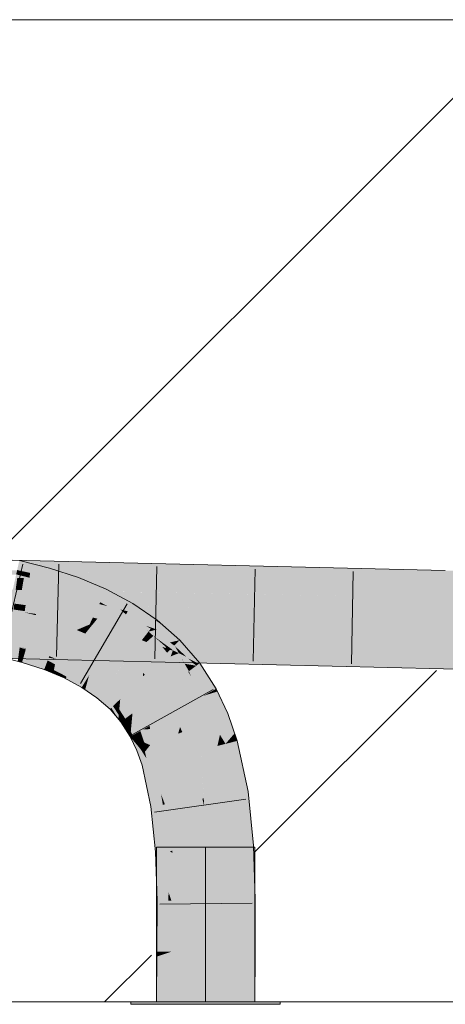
# Model space of a CAD drawing. Extents: x -620 to 300, y 62 to 1112.
# Tile 183 of 256: x 219.17 to 220.25, y 725.33 to 727.83. Entities that reach past the tile are written whole.
import ezdxf
from ezdxf.lldxf.tags import DXFTag

# ---------------------------------------------------------------- set-up
doc = ezdxf.new("R2010")
doc.units = 0
doc.layers.get('0').update_dxf_attribs({"lineweight": 13})
doc.layers.add('E_Detail_Linie_Text_Bem', color=7, linetype='Continuous', lineweight=13)
for name, color, linetype, lineweight, true_color in [('E_Detail_Wandschraffur', 7, 'Continuous', 5, 0xc0c0c0), ('E_Leerrohr 25-A06GA1MY8I', 7, 'Continuous', 9, 0xff8000), ('E_Leerrohr 25-Shading', 7, 'Continuous', 9, 0xff8000)]:
    doc.layers.add(name, color=color, linetype=linetype, lineweight=lineweight, true_color=true_color)
tags = doc.linetypes.add('fein_strichliert', pattern=[4, 1, -2, 1]).pattern_tags.tags
tags[8:9] = [DXFTag(74, 4), DXFTag(75, 0), DXFTag(340, '0'), DXFTag(46, 0.0), DXFTag(50, 0.0), DXFTag(44, 0.0), DXFTag(45, 0.0)]
tags[6:7] = [DXFTag(74, 4), DXFTag(75, 0), DXFTag(340, '0'), DXFTag(46, 0.0), DXFTag(50, 0.0), DXFTag(44, 0.0), DXFTag(45, 0.0)]
tags[4:5] = [DXFTag(74, 4), DXFTag(75, 0), DXFTag(340, '0'), DXFTag(46, 0.0), DXFTag(50, 0.0), DXFTag(44, 0.0), DXFTag(45, 0.0)]
tags = doc.linetypes.add('STRICHPUNKT2-A06GA1MZ8I', pattern=[12.7, 6.35, -3.175, 0, -3.175]).pattern_tags.tags
tags[10:11] = [DXFTag(74, 4), DXFTag(75, 0), DXFTag(340, '0'), DXFTag(46, 0.0), DXFTag(50, 0.0), DXFTag(44, 0.0), DXFTag(45, 0.0)]
tags[8:9] = [DXFTag(74, 4), DXFTag(75, 0), DXFTag(340, '0'), DXFTag(46, 0.0), DXFTag(50, 0.0), DXFTag(44, 0.0), DXFTag(45, 0.0)]
tags[6:7] = [DXFTag(74, 4), DXFTag(75, 0), DXFTag(340, '0'), DXFTag(46, 0.0), DXFTag(50, 0.0), DXFTag(44, 0.0), DXFTag(45, 0.0)]
tags[4:5] = [DXFTag(74, 4), DXFTag(75, 0), DXFTag(340, '0'), DXFTag(46, 0.0), DXFTag(50, 0.0), DXFTag(44, 0.0), DXFTag(45, 0.0)]

# ---------------------------------------------------------------- blocks, each defined once
blk = doc.blocks.new('Shading-A06GA12D8I', base_point=(172.0508, 724.3159))
at = {"layer": 'E_Leerrohr 25-Shading', "color": 34, "true_color": 0xb05800}
for points in [[(219.1589, 726.4308), (219.1919, 726.4236), (219.1645, 726.4556), (219.1953, 726.4478)], [(219.2979, 726.4522), (219.1652, 726.4554), (219.292, 726.4338), (219.1624, 726.4344)], [(219.1919, 726.4236), (219.2348, 726.4144), (219.1953, 726.4478), (219.2411, 726.436)], [(219.292, 726.4338), (219.3414, 726.4336), (219.2979, 726.4522), (219.3482, 726.451)], [(219.3414, 726.4336), (220.2482, 726.4294), (219.3482, 726.451)], [(219.2806, 726.4216), (219.3699, 726.4261), (218.8583, 726.4262), (218.8744, 726.4357)], [(219.2806, 726.4216), (218.8583, 726.4262), (219.1603, 726.4189)], [(219.1718, 726.428), (219.1589, 726.4308), (219.1702, 726.4164), (219.1565, 726.4199)], [(219.2061, 726.4178), (219.2806, 726.4216), (219.1603, 726.4189)], [(219.29, 726.4276), (219.292, 726.4338), (219.1618, 726.4301), (219.1624, 726.4344)], [(219.1919, 726.4236), (219.1718, 726.428), (219.1902, 726.4113), (219.1702, 726.4164)], [(219.1902, 726.4113), (219.2309, 726.4009), (219.1919, 726.4236), (219.2348, 726.4144)], [(219.2431, 726.4169), (219.3771, 726.426), (219.2061, 726.4178), (219.3699, 726.4261)], [(219.3083, 726.394), (219.315, 726.4118), (219.2348, 726.4144), (219.2411, 726.436)], [(220.2478, 726.4089), (219.3771, 726.426), (220.2475, 726.3928), (219.2431, 726.4169)], [(219.3387, 726.4267), (219.3414, 726.4336), (219.29, 726.4276), (219.292, 726.4338)], [(220.2478, 726.4089), (220.2482, 726.4294), (219.3387, 726.4267), (219.3414, 726.4336)], [(221.8431, 726.3948), (221.8432, 726.4109), (220.2478, 726.4089), (220.2482, 726.4294)], [(219.2309, 726.4009), (219.3022, 726.3774), (219.2348, 726.4144), (219.3083, 726.394)], [(219.3794, 726.3689), (219.3857, 726.3821), (219.3083, 726.394), (219.315, 726.4118)], [(220.2475, 726.3928), (221.8429, 726.3743), (220.2478, 726.4089), (221.8431, 726.3948)], [(219.3022, 726.3774), (219.37, 726.349), (219.3083, 726.394), (219.3794, 726.3689)], [(219.448, 726.3382), (219.4528, 726.3461), (219.3794, 726.3689), (219.3857, 726.3821)], [(219.4218, 726.3304), (219.3794, 726.3689), (219.3886, 726.339), (219.37, 726.349)], [(219.448, 726.3382), (219.3794, 726.3689), (219.4404, 726.3256), (219.4218, 726.3304)], [(219.4218, 726.3304), (219.3886, 726.339), (219.3887, 726.339)], [(219.3886, 726.339), (219.4338, 726.3148), (219.4357, 726.3178)], [(219.4357, 726.3178), (219.4218, 726.3304), (219.3887, 726.339)], [(219.4218, 726.3304), (219.4357, 726.3178), (219.4404, 726.3256)], [(219.5138, 726.301), (219.5084, 726.304), (219.4357, 726.3178), (219.4404, 726.3256)], [(219.5084, 726.304), (219.448, 726.3382), (219.4404, 726.3256)], [(219.448, 726.3382), (219.5155, 726.3031), (219.4528, 726.3461)], [(219.448, 726.3382), (219.5084, 726.304), (219.5155, 726.3031), (219.5147, 726.302)], [(219.46, 726.2969), (219.487, 726.2886), (219.4338, 726.3148), (219.4357, 726.3178)], [(219.5009, 726.2843), (219.5138, 726.301), (219.487, 726.2886), (219.4357, 726.3178)], [(219.4989, 726.2818), (219.46, 726.2969), (219.4952, 726.277)], [(219.46, 726.2969), (219.4989, 726.2818), (219.487, 726.2886)], [(219.4952, 726.277), (219.46, 726.2969), (219.4934, 726.2747), (219.4877, 726.2779)], [(219.5361, 726.285), (219.5138, 726.301), (219.5139, 726.2794), (219.5009, 726.2843)], [(219.5084, 726.304), (219.5138, 726.301), (219.5147, 726.302)], [(219.5361, 726.285), (219.5155, 726.3031), (219.5138, 726.301)], [(219.4989, 726.2818), (219.5009, 726.2843), (219.487, 726.2886)], [(219.4877, 726.2779), (219.4931, 726.2742), (219.4934, 726.2747)], [(219.4952, 726.277), (219.4931, 726.2742), (219.4974, 726.2753)], [(219.4931, 726.2742), (219.5055, 726.2632), (219.4974, 726.2753), (219.5249, 726.2556)], [(219.5052, 726.2772), (219.4989, 726.2818), (219.4974, 726.2753), (219.4952, 726.277)], [(219.5249, 726.2556), (219.5476, 726.2466), (219.4974, 726.2753), (219.5052, 726.2772)], [(219.5009, 726.2843), (219.4989, 726.2818), (219.5139, 726.2794), (219.5052, 726.2772)], [(219.5476, 726.2466), (219.5139, 726.2794), (219.5052, 726.2772)], [(219.5635, 726.2607), (219.5361, 726.285), (219.5139, 726.2794)], [(219.5476, 726.2466), (219.5728, 726.2525), (219.5139, 726.2794), (219.5635, 726.2607)], [(219.5588, 726.2386), (219.5055, 726.2632), (219.5507, 726.2305)], [(219.5055, 726.2632), (219.5588, 726.2386), (219.5476, 726.2466)], [(219.5296, 726.2457), (219.5055, 726.2632), (219.5366, 726.2357)], [(219.5728, 726.2525), (219.5476, 726.2466), (219.5614, 726.2412)], [(219.5476, 726.2466), (219.5588, 726.2386), (219.5614, 726.2412)], [(219.5972, 726.2242), (219.5728, 726.2525), (219.5614, 726.2412)], [(219.1049, 726.2068), (219.623, 726.1943), (219.1054, 726.2228), (219.5897, 726.2101)], [(219.5496, 726.2112), (219.555, 726.2265), (219.1054, 726.2228), (219.1058, 726.2372)], [(219.5219, 726.2273), (219.5366, 726.233), (219.1058, 726.2372), (219.106, 726.2434)], [(219.1374, 726.2424), (219.181, 726.2292), (219.1654, 726.2352), (219.1813, 726.2305)], [(219.1624, 726.2132), (219.1752, 726.2093), (219.1644, 726.2277), (219.1792, 726.2232)], [(219.181, 726.2292), (219.1653, 726.2339), (219.1792, 726.2232), (219.1644, 726.2277)], [(219.1813, 726.2305), (219.1815, 726.2311), (219.1654, 726.2352)], [(219.1752, 726.2093), (219.2312, 726.187), (219.1792, 726.2232), (219.2363, 726.2007)], [(219.1792, 726.2232), (219.2363, 726.2007), (219.181, 726.2292), (219.2385, 726.2065)], [(219.181, 726.2292), (219.2385, 726.2065), (219.1813, 726.2305), (219.239, 726.2078)], [(219.1813, 726.2305), (219.239, 726.2078), (219.1815, 726.2311), (219.2402, 726.211)], [(219.2402, 726.211), (219.2405, 726.2118), (219.1815, 726.2311)], [(219.587, 726.2258), (219.5366, 726.233), (219.5219, 726.2273)], [(219.5366, 726.2357), (219.5507, 726.2305), (219.5296, 726.2457)], [(219.5366, 726.2357), (219.5407, 726.2326), (219.5507, 726.2305), (219.5493, 726.2292)], [(219.5397, 726.233), (219.5407, 726.2326), (219.5366, 726.2357)], [(219.587, 726.2258), (219.5898, 726.2269), (219.5366, 726.233), (219.5397, 726.233)], [(219.5397, 726.233), (219.5475, 726.2274), (219.5407, 726.2326)], [(219.5898, 726.2269), (219.6016, 726.2315), (219.5397, 726.233)], [(219.5468, 726.2267), (219.5475, 726.2274), (219.5397, 726.233)], [(219.5407, 726.2326), (219.5475, 726.2274), (219.5493, 726.2292)], [(219.5468, 726.2267), (219.5959, 726.1734), (219.5475, 726.2274), (219.5848, 726.1929)], [(219.5959, 726.1734), (219.5468, 726.2267), (219.5941, 726.172)], [(219.5475, 726.2274), (219.555, 726.2265), (219.5493, 726.2292)], [(219.5475, 726.2274), (219.5848, 726.1929), (219.555, 726.2265), (219.5775, 726.2057)], [(219.555, 726.2265), (219.5507, 726.2305), (219.5493, 726.2292)], [(219.6003, 726.231), (219.5496, 726.2112), (219.6302, 726.209)], [(219.555, 726.2265), (219.5496, 726.2112), (219.5703, 726.2193)], [(219.5775, 726.2057), (219.5588, 726.2386), (219.5507, 726.2305)], [(219.587, 726.2258), (219.555, 726.2265), (219.5703, 726.2193)], [(219.5588, 726.2386), (219.5972, 726.2242), (219.5614, 726.2412)], [(219.5972, 726.2242), (219.5588, 726.2386), (219.6216, 726.1925), (219.5949, 726.2053)], [(219.5604, 726.2371), (219.5588, 726.2386), (219.5783, 726.205), (219.5775, 726.2057)], [(219.5896, 726.2101), (219.5604, 726.2371), (219.5703, 726.2193)], [(219.5972, 726.2242), (219.6216, 726.1925), (219.6234, 726.1938)], [(219.6016, 726.2315), (219.6003, 726.231), (220.2441, 726.193), (219.6302, 726.209)], [(219.6016, 726.2315), (220.2441, 726.193), (220.2445, 726.216)], [(219.1603, 726.1988), (219.1713, 726.196), (219.1624, 726.2132), (219.1752, 726.2093)], [(219.1713, 726.196), (219.2277, 726.1775), (219.1752, 726.2093), (219.2312, 726.187)], [(219.2363, 726.2007), (219.2312, 726.187), (219.2553, 726.191), (219.2522, 726.1763)], [(219.2363, 726.2007), (219.2872, 726.1747), (219.2385, 726.2065), (219.2899, 726.1805)], [(219.2385, 726.2065), (219.2899, 726.1805), (219.239, 726.2078), (219.2905, 726.1816)], [(219.2402, 726.211), (219.239, 726.2078), (219.2524, 726.2054)], [(219.2524, 726.2054), (219.239, 726.2078), (219.2929, 726.1867), (219.2905, 726.1816)], [(219.2405, 726.2118), (219.2402, 726.211), (219.2581, 726.2044), (219.2524, 726.2054)], [(219.2524, 726.2054), (219.2929, 726.1867), (219.2873, 726.1895)], [(219.2581, 726.2044), (219.2524, 726.2054), (219.2873, 726.1895)], [(219.2929, 726.1867), (219.2941, 726.1893), (219.2581, 726.2044)], [(219.6145, 726.1873), (219.5896, 726.2101), (219.5853, 726.1924), (219.5703, 726.2193)], [(219.5783, 726.205), (219.5775, 726.2057), (219.5853, 726.1924), (219.5848, 726.1929)], [(219.623, 726.1943), (219.6231, 726.1943), (219.5897, 726.2101), (219.5953, 726.21)], [(219.5949, 726.2053), (219.6145, 726.1873), (219.6216, 726.1925)], [(219.6345, 726.1941), (219.6107, 726.2096), (219.6231, 726.1943), (219.5953, 726.21)], [(219.9208, 726.2015), (219.6107, 726.2096), (220.1329, 726.1821), (219.6345, 726.1941)], [(220.1329, 726.1821), (220.2438, 726.1794), (219.9208, 726.2015), (220.2441, 726.193)], [(220.2441, 726.193), (221.0572, 726.184), (220.2445, 726.216), (221.0573, 726.2066)], [(219.2312, 726.187), (219.2277, 726.1775), (219.2522, 726.1763), (219.2504, 726.168)], [(219.2504, 726.168), (219.2784, 726.1562), (219.2522, 726.1763), (219.281, 726.1616)], [(219.2522, 726.1763), (219.281, 726.1616), (219.2553, 726.191), (219.2872, 726.1747)], [(219.281, 726.1616), (219.3238, 726.1333), (219.2872, 726.1747), (219.3314, 726.1458)], [(219.2872, 726.1747), (219.3314, 726.1458), (219.2899, 726.1805), (219.3347, 726.1512)], [(219.2899, 726.1805), (219.3347, 726.1512), (219.2905, 726.1816), (219.3353, 726.1523)], [(219.2929, 726.1867), (219.2905, 726.1816), (219.3382, 726.1569), (219.3353, 726.1523)], [(219.2941, 726.1891), (219.2929, 726.1867), (219.3396, 726.1592), (219.3382, 726.1569)], [(219.2941, 726.1891), (219.3396, 726.1592), (219.2941, 726.1893), (219.3417, 726.1627)], [(219.3417, 726.1627), (219.3422, 726.1636), (219.2941, 726.1893)], [(219.5848, 726.1929), (219.5959, 726.1734), (219.5853, 726.1924)], [(219.6145, 726.1873), (219.5853, 726.1924), (219.6015, 726.1776)], [(219.5853, 726.1924), (219.5959, 726.1734), (219.6015, 726.1776)], [(219.5959, 726.1734), (219.5941, 726.172), (219.6016, 726.1602)], [(219.6333, 726.1109), (219.6233, 726.1516), (219.5959, 726.1734), (219.6015, 726.1776)], [(219.6333, 726.1109), (219.5959, 726.1734), (219.6016, 726.1602)], [(219.6233, 726.1516), (219.6145, 726.1873), (219.6015, 726.1776)], [(219.6643, 726.1282), (219.6653, 726.1287), (219.6145, 726.1873), (219.6234, 726.1938)], [(219.6643, 726.1282), (219.6145, 726.1873), (219.6498, 726.1201), (219.6233, 726.1516)], [(220.2438, 726.1794), (221.8416, 726.1609), (220.2441, 726.193), (221.8417, 726.1752)], [(219.281, 726.1616), (219.2784, 726.1562), (219.2842, 726.1595), (219.2827, 726.1539)], [(219.2827, 726.1539), (219.3232, 726.1323), (219.2842, 726.1595), (219.3238, 726.1333)], [(219.3314, 726.1458), (219.3361, 726.1417), (219.3347, 726.1512), (219.338, 726.1483)], [(219.3347, 726.1512), (219.338, 726.1483), (219.3353, 726.1523), (219.3383, 726.1497)], [(219.3382, 726.1569), (219.3353, 726.1523), (219.3399, 726.1554), (219.3383, 726.1497)], [(219.338, 726.1483), (219.3361, 726.1417), (219.3723, 726.119), (219.3685, 726.114)], [(219.3723, 726.119), (219.3731, 726.1201), (219.338, 726.1483), (219.3383, 726.1497)], [(219.3396, 726.1592), (219.3382, 726.1569), (219.3407, 726.1583), (219.3399, 726.1554)], [(219.3399, 726.1554), (219.3383, 726.1497), (219.3764, 726.1242), (219.3731, 726.1201)], [(219.3396, 726.1592), (219.3407, 726.1583), (219.3417, 726.1627), (219.3419, 726.1625)], [(219.3407, 726.1583), (219.3399, 726.1554), (219.378, 726.1263), (219.3764, 726.1242)], [(219.3407, 726.1583), (219.378, 726.1263), (219.3419, 726.1625), (219.3826, 726.1322)], [(219.3419, 726.1625), (219.3422, 726.1636), (219.3417, 726.1627)], [(219.3419, 726.1625), (219.3826, 726.1322), (219.3422, 726.1636), (219.3838, 726.1338)], [(219.3838, 726.1338), (219.3845, 726.1347), (219.3422, 726.1636)], [(219.6233, 726.1516), (219.6333, 726.1109), (219.6498, 726.1201)], [(219.3232, 726.1323), (219.3319, 726.1264), (219.3238, 726.1333)], [(219.3238, 726.1333), (219.3319, 726.1264), (219.3314, 726.1458), (219.3361, 726.1417)], [(219.3361, 726.1417), (219.3319, 726.1264), (219.3685, 726.114), (219.362, 726.1058)], [(219.3764, 726.1242), (219.3731, 726.1201), (219.4075, 726.0889), (219.4039, 726.0853)], [(219.378, 726.1263), (219.3764, 726.1242), (219.4094, 726.0908), (219.4075, 726.0889)], [(219.378, 726.1263), (219.4094, 726.0908), (219.3826, 726.1322), (219.4167, 726.098)], [(219.3826, 726.1322), (219.4167, 726.098), (219.3838, 726.1338), (219.4187, 726.1)], [(219.3838, 726.1338), (219.4187, 726.1), (219.3845, 726.1347), (219.4203, 726.1015)], [(219.4203, 726.1015), (219.4212, 726.1024), (219.3845, 726.1347)], [(219.6643, 726.1282), (219.6498, 726.1201), (219.6685, 726.1218), (219.652, 726.1167)], [(219.6685, 726.1218), (219.652, 726.1167), (219.695, 726.0655), (219.6876, 726.0625)], [(219.6685, 726.1218), (219.6653, 726.1287), (219.6643, 726.1282)], [(219.362, 726.1058), (219.3951, 726.0767), (219.3685, 726.114), (219.3985, 726.08)], [(219.3685, 726.114), (219.3985, 726.08), (219.3723, 726.119), (219.4029, 726.0844)], [(219.3723, 726.119), (219.4029, 726.0844), (219.3731, 726.1201), (219.4039, 726.0853)], [(219.4094, 726.0908), (219.4187, 726.0762), (219.4167, 726.098), (219.4203, 726.0929)], [(219.4167, 726.098), (219.4203, 726.0929), (219.4187, 726.1), (219.4207, 726.0974)], [(219.4187, 726.1), (219.4207, 726.0974), (219.4203, 726.1015), (219.421, 726.1006)], [(219.421, 726.1006), (219.4212, 726.1024), (219.4203, 726.1015)], [(219.4203, 726.0929), (219.4439, 726.0601), (219.4207, 726.0974), (219.4468, 726.0623)], [(219.4207, 726.0974), (219.4468, 726.0623), (219.421, 726.1006), (219.4493, 726.0641)], [(219.421, 726.1006), (219.4493, 726.0641), (219.4212, 726.1024), (219.4513, 726.0656)], [(219.4513, 726.0656), (219.4523, 726.0663), (219.4212, 726.1024)], [(219.6498, 726.1201), (219.6333, 726.1109), (219.652, 726.1167)], [(219.652, 726.1167), (219.6333, 726.1109), (219.6876, 726.0625), (219.6611, 726.0518)], [(219.3951, 726.0767), (219.4164, 726.052), (219.3985, 726.08)], [(219.3985, 726.08), (219.4164, 726.052), (219.4029, 726.0844), (219.4174, 726.0619)], [(219.4029, 726.0844), (219.4174, 726.0619), (219.4039, 726.0853), (219.4176, 726.064)], [(219.4075, 726.0889), (219.4039, 726.0853), (219.4183, 726.072), (219.4176, 726.064)], [(219.4094, 726.0908), (219.4075, 726.0889), (219.4187, 726.0762), (219.4183, 726.072)], [(219.4176, 726.064), (219.4278, 726.0481), (219.4183, 726.072), (219.4318, 726.051)], [(219.4318, 726.051), (219.4339, 726.0526), (219.4183, 726.072), (219.4187, 726.0762)], [(219.4187, 726.0762), (219.4339, 726.0526), (219.4203, 726.0929), (219.4439, 726.0601)], [(219.4174, 726.0619), (219.4164, 726.052), (219.4268, 726.0473), (219.423, 726.0444)], [(219.4176, 726.064), (219.4174, 726.0619), (219.4278, 726.0481), (219.4268, 726.0473)], [(219.4264, 726.047), (219.423, 726.0444), (219.4373, 726.022)], [(219.4268, 726.0473), (219.4264, 726.047), (219.4391, 726.0193), (219.4373, 726.022)], [(219.4268, 726.0473), (219.4391, 726.0193), (219.4278, 726.0481), (219.4396, 726.0212)], [(219.4318, 726.051), (219.4278, 726.0481), (219.4417, 726.0285), (219.4396, 726.0212)], [(219.4339, 726.0526), (219.4318, 726.051), (219.4427, 726.0323), (219.4417, 726.0285)], [(219.4339, 726.0526), (219.4427, 726.0323), (219.4439, 726.0601), (219.4481, 726.0514)], [(219.4427, 726.0323), (219.448, 726.0203), (219.4481, 726.0514), (219.4505, 726.0466)], [(219.4439, 726.0601), (219.4481, 726.0514), (219.4468, 726.0623), (219.4496, 726.0567)], [(219.4468, 726.0623), (219.4496, 726.0567), (219.4493, 726.0641), (219.4509, 726.0612)], [(219.4524, 726.0103), (219.4649, 726.0172), (219.448, 726.0203), (219.4505, 726.0466)], [(219.4481, 726.0514), (219.4505, 726.0466), (219.4496, 726.0567), (219.4511, 726.0537)], [(219.4493, 726.0641), (219.4509, 726.0612), (219.4513, 726.0656), (219.4518, 726.0646)], [(219.4496, 726.0567), (219.4511, 726.0537), (219.4509, 726.0612), (219.4517, 726.0597)], [(219.4505, 726.0466), (219.4649, 726.0172), (219.4511, 726.0537), (219.4686, 726.0193)], [(219.4509, 726.0612), (219.4517, 726.0597), (219.4518, 726.0646), (219.4521, 726.064)], [(219.4511, 726.0537), (219.4686, 726.0193), (219.4517, 726.0597), (219.4722, 726.0213)], [(219.4518, 726.0646), (219.4523, 726.0663), (219.4513, 726.0656)], [(219.4517, 726.0597), (219.4722, 726.0213), (219.4521, 726.064), (219.4752, 726.0229)], [(219.4521, 726.064), (219.4523, 726.0663), (219.4518, 726.0646)], [(219.4521, 726.064), (219.4752, 726.0229), (219.4523, 726.0663), (219.4775, 726.0242)], [(219.4775, 726.0242), (219.4788, 726.025), (219.4523, 726.0663)], [(219.6611, 726.0518), (219.7122, 726.0154), (219.6876, 726.0625)], [(219.7122, 726.0154), (219.6611, 726.0518), (219.689, 725.9885), (219.6748, 726.0117)], [(219.7122, 726.0154), (219.695, 726.0655), (219.6876, 726.0625)], [(219.4396, 726.0212), (219.4391, 726.0193), (219.4435, 726.0123)], [(219.4396, 726.0212), (219.4468, 726.0071), (219.4417, 726.0285), (219.4475, 726.0151)], [(219.4468, 726.0071), (219.4396, 726.0212), (219.4435, 726.0123)], [(219.4475, 726.0151), (219.448, 726.0203), (219.4417, 726.0285), (219.4427, 726.0323)], [(219.4686, 726.0193), (219.4769, 725.9941), (219.4722, 726.0213), (219.4824, 725.9918)], [(219.4722, 726.0213), (219.4824, 725.9918), (219.4752, 726.0229), (219.4876, 725.9895)], [(219.4876, 725.9895), (219.4973, 725.9854), (219.4752, 726.0229), (219.4788, 726.025)], [(219.4475, 726.0151), (219.4468, 726.0071), (219.4502, 726.009)], [(219.4502, 726.009), (219.4468, 726.0071), (219.4512, 726.0052)], [(219.4512, 726.0052), (219.4468, 726.0071), (219.4532, 725.9983), (219.4482, 726.004)], [(219.4524, 726.0103), (219.448, 726.0203), (219.4502, 726.009), (219.4475, 726.0151)], [(219.4482, 726.004), (219.4633, 725.9716), (219.4727, 725.9754)], [(219.4542, 726.004), (219.4524, 726.0103), (219.4512, 726.0052), (219.4502, 726.009)], [(219.457, 725.9938), (219.4542, 726.004), (219.4532, 725.9983), (219.4512, 726.0052)], [(219.4649, 726.0172), (219.4524, 726.0103), (219.4714, 725.9965), (219.4542, 726.004)], [(219.4727, 725.9754), (219.4542, 726.004), (219.457, 725.9938)], [(219.4727, 725.9754), (219.4774, 725.9773), (219.4542, 726.004), (219.4714, 725.9965)], [(219.4714, 725.9965), (219.4769, 725.9941), (219.4649, 726.0172), (219.4686, 726.0193)], [(219.4714, 725.9965), (219.4774, 725.9773), (219.4769, 725.9941), (219.4818, 725.9791)], [(219.6748, 726.0117), (219.6833, 725.987), (219.689, 725.9885)], [(219.7122, 726.0154), (219.689, 725.9885), (219.7188, 725.9961)], [(219.7348, 725.8655), (219.7464, 725.8673), (219.689, 725.9885), (219.7188, 725.9961)], [(219.4633, 725.9716), (219.4766, 725.934), (219.4727, 725.9754), (219.4957, 725.9389)], [(219.4727, 725.9754), (219.4801, 725.9636), (219.4774, 725.9773)], [(219.4769, 725.9941), (219.4818, 725.9791), (219.4824, 725.9918), (219.4862, 725.9808)], [(219.4774, 725.9773), (219.4801, 725.9636), (219.4818, 725.9791), (219.4841, 725.9685)], [(219.4818, 725.9791), (219.4841, 725.9685), (219.4862, 725.9808), (219.4879, 725.9734)], [(219.4824, 725.9918), (219.4862, 725.9808), (219.4876, 725.9895), (219.4902, 725.9825)], [(219.4879, 725.9734), (219.4841, 725.9685), (219.4956, 725.939), (219.4876, 725.9517)], [(219.4879, 725.9734), (219.4973, 725.9854), (219.4862, 725.9808)], [(219.4902, 725.9825), (219.4973, 725.9854), (219.4876, 725.9895)], [(219.4957, 725.9389), (219.4973, 725.9854), (219.4956, 725.939), (219.4879, 725.9734)], [(219.4973, 725.9854), (219.4957, 725.9389), (219.5121, 725.9431)], [(219.6833, 725.987), (219.7102, 725.8617), (219.689, 725.9885), (219.7348, 725.8655)], [(219.4841, 725.9685), (219.4801, 725.9636), (219.4876, 725.9517)], [(219.4957, 725.9389), (219.4766, 725.934), (219.5296, 725.8336), (219.4994, 725.8289)], [(219.5348, 725.8344), (219.5356, 725.8345), (219.4957, 725.9389), (219.5121, 725.9431)], [(219.4957, 725.9389), (219.5296, 725.8336), (219.5251, 725.8604)], [(219.5251, 725.8604), (219.5296, 725.8336), (219.5306, 725.8456), (219.5328, 725.8341)], [(219.5328, 725.8341), (219.5348, 725.8344), (219.5306, 725.8456)], [(219.7102, 725.8617), (219.7238, 725.7274), (219.7348, 725.8655), (219.7582, 725.7297)], [(219.7582, 725.7297), (219.7603, 725.7298), (219.7348, 725.8655), (219.7464, 725.8673)], [(219.4994, 725.8289), (219.5108, 725.7136), (219.5296, 725.8336), (219.5333, 725.715)], [(219.5296, 725.8336), (219.5333, 725.715), (219.5328, 725.8341), (219.5389, 725.7154)], [(219.5328, 725.8341), (219.5389, 725.7154), (219.5356, 725.8345), (219.5446, 725.7158)], [(219.5446, 725.7158), (219.5474, 725.7159), (219.5356, 725.8345)], [(219.7238, 725.7274), (219.7632, 725.6378), (219.7582, 725.7297)], [(219.7238, 725.7274), (219.7281, 725.5916), (219.7632, 725.6378), (219.7647, 725.5922)], [(219.7632, 725.6378), (219.7603, 725.7298), (219.7582, 725.7297)], [(219.5333, 725.715), (219.5108, 725.7136), (219.5303, 725.6538)], [(219.5303, 725.6538), (219.5108, 725.7136), (219.5157, 725.5886), (219.5132, 725.6362)], [(219.5389, 725.7154), (219.5333, 725.715), (219.5365, 725.6347), (219.5303, 725.6538)], [(219.5365, 725.6347), (219.544, 725.6118), (219.5389, 725.7154), (219.5446, 725.7158)], [(219.5446, 725.7158), (219.544, 725.6118), (219.5473, 725.7159), (219.5494, 725.595)], [(219.5494, 725.595), (219.5513, 725.5891), (219.5473, 725.7159), (219.5474, 725.7159)], [(219.5303, 725.6538), (219.5157, 725.5886), (219.527, 725.5888)], [(219.527, 725.5888), (219.5351, 725.5889), (219.5303, 725.6538), (219.5365, 725.6347)], [(219.5132, 725.6362), (219.5147, 725.5886), (219.5157, 725.5886)], [(219.5365, 725.6347), (219.5351, 725.5889), (219.544, 725.6118), (219.5438, 725.5891)], [(219.544, 725.6118), (219.5438, 725.5891), (219.5494, 725.595), (219.5495, 725.5891)], [(219.5495, 725.5891), (219.5513, 725.5891), (219.5494, 725.595)], [(219.5147, 725.5886), (219.5143, 725.4595), (219.5157, 725.5886), (219.515, 725.4595)], [(219.5157, 725.5886), (219.515, 725.4595), (219.527, 725.5888), (219.5153, 725.4595)], [(219.527, 725.5888), (219.5153, 725.4595), (219.5351, 725.5889), (219.5258, 725.4595)], [(219.5351, 725.5889), (219.5258, 725.4595), (219.5438, 725.5891), (219.5376, 725.4594)], [(219.5376, 725.4594), (219.5509, 725.4594), (219.5438, 725.5891), (219.5513, 725.5891)], [(219.7276, 725.4583), (219.7643, 725.4581), (219.7281, 725.5916), (219.7647, 725.5922)], [(219.5252, 725.4509), (219.5142, 725.4473), (219.516, 725.3317), (219.5132, 725.3317)], [(219.5143, 725.4595), (219.5142, 725.4473), (219.5153, 725.4595)], [(219.5153, 725.4595), (219.5142, 725.4473), (219.5258, 725.4595), (219.5252, 725.4509)], [(219.5374, 725.4549), (219.5252, 725.4509), (219.5309, 725.3317), (219.516, 725.3317)], [(219.5258, 725.4595), (219.5252, 725.4509), (219.5376, 725.4594), (219.5374, 725.4549)], [(219.5498, 725.3317), (219.5509, 725.4594), (219.5309, 725.3317), (219.5374, 725.4549)], [(219.5374, 725.4549), (219.5509, 725.4594), (219.5376, 725.4594)], [(219.7266, 725.3317), (219.7632, 725.3317), (219.7276, 725.4583), (219.7643, 725.4581)]]:
    blk.add_solid(points, dxfattribs=at)
at = {"layer": 'E_Leerrohr 25-Shading', "color": 30, "true_color": 0xf57b00}
for points in [[(219.1479, 726.3816), (219.1902, 726.4113), (219.1545, 726.4109)], [(219.1479, 726.3816), (219.2224, 726.3717), (219.1902, 726.4113), (219.2309, 726.4009)], [(219.1902, 726.4113), (219.1565, 726.4199), (219.1545, 726.4109)], [(219.1708, 726.3803), (219.1759, 726.4103), (219.1551, 726.3806), (219.1592, 726.4109)], [(219.2043, 726.4094), (219.2061, 726.4178), (219.1592, 726.4109), (219.1603, 726.4189)], [(219.2043, 726.4094), (219.1759, 726.4103), (219.1981, 726.3798), (219.1708, 726.3803)], [(219.1981, 726.3798), (219.2333, 726.3792), (219.2061, 726.4178), (219.2431, 726.4169)], [(219.2955, 726.3595), (219.3022, 726.3774), (219.2224, 726.3717), (219.2309, 726.4009)], [(219.2333, 726.3792), (220.247, 726.36), (219.2431, 726.4169), (220.2475, 726.3928)], [(219.2333, 726.3792), (218.8572, 726.3863), (219.2241, 726.3439), (218.8562, 726.353)], [(219.1853, 726.3766), (219.1479, 726.3816), (219.1804, 726.3416), (219.1401, 726.3471)], [(219.2224, 726.3717), (219.1853, 726.3766), (219.2123, 726.3371), (219.1804, 726.3416)], [(219.2224, 726.3717), (219.2123, 726.3371), (219.2955, 726.3595), (219.2826, 726.325)], [(219.2629, 726.3429), (219.2742, 726.3784), (219.2241, 726.3439), (219.2333, 726.3792)], [(219.3057, 726.3419), (219.3195, 726.3775), (219.2629, 726.3429), (219.2742, 726.3784)], [(219.3678, 726.3444), (219.37, 726.349), (219.2955, 726.3595), (219.3022, 726.3774)], [(219.6322, 726.3338), (219.6165, 726.3719), (219.3057, 726.3419), (219.3195, 726.3775)], [(219.6382, 726.319), (220.246, 726.3044), (219.6165, 726.3719), (220.247, 726.36)], [(220.247, 726.36), (221.8427, 726.3397), (220.2475, 726.3928), (221.8428, 726.3503)], [(221.8428, 726.3503), (221.8429, 726.3743), (220.2475, 726.3928)], [(219.1907, 726.3447), (218.8562, 726.353), (219.1875, 726.3298), (218.8558, 726.3378)], [(219.2955, 726.3595), (219.2826, 726.325), (219.3678, 726.3444), (219.3515, 726.3101)], [(219.3886, 726.339), (219.37, 726.349), (219.3678, 726.3444)], [(220.247, 726.36), (220.246, 726.3044), (221.0576, 726.3497), (221.0573, 726.295)], [(219.3, 726.3271), (218.8558, 726.3378), (219.5366, 726.233), (218.8534, 726.2495)], [(219.1497, 726.3304), (219.1374, 726.2424), (219.1778, 726.3232), (219.1654, 726.2352)], [(219.1518, 726.3455), (219.1497, 726.3304), (219.1804, 726.3416), (219.1792, 726.3336)], [(219.1792, 726.3336), (219.1497, 726.3304), (219.1782, 726.3264)], [(219.208, 726.3221), (219.1497, 726.3304), (219.2071, 726.3191), (219.1778, 726.3232)], [(219.1654, 726.2352), (219.1815, 726.2311), (219.1778, 726.3232), (219.2062, 726.316)], [(219.1778, 726.3232), (219.2062, 726.316), (219.2071, 726.3191)], [(219.208, 726.3221), (219.2123, 726.3371), (219.1782, 726.3264), (219.1792, 726.3336)], [(219.1792, 726.3336), (219.2123, 726.3371), (219.1804, 726.3416)], [(219.2202, 726.329), (219.2241, 726.3439), (219.1875, 726.3298), (219.1907, 726.3447)], [(219.277, 726.31), (219.208, 726.3221), (219.2759, 726.3069), (219.2071, 726.3191)], [(219.2826, 726.325), (219.2123, 726.3371), (219.277, 726.31), (219.208, 726.3221)], [(219.2582, 726.3281), (219.2629, 726.3429), (219.2202, 726.329), (219.2241, 726.3439)], [(219.3, 726.3271), (219.3057, 726.3419), (219.2582, 726.3281), (219.2629, 726.3429)], [(219.3515, 726.3101), (219.2826, 726.325), (219.3445, 726.2953), (219.277, 726.31)], [(219.5732, 726.3206), (219.5672, 726.3354), (219.3, 726.3271), (219.3057, 726.3419)], [(219.3, 726.3271), (219.5366, 726.233), (219.537, 726.234)], [(219.5732, 726.3206), (219.3, 726.3271), (219.537, 726.234)], [(219.3678, 726.3444), (219.3515, 726.3101), (219.3886, 726.339), (219.3628, 726.3071)], [(219.3886, 726.339), (219.3628, 726.3071), (219.4338, 726.3148), (219.42, 726.292)], [(219.6322, 726.3338), (219.5672, 726.3354), (219.6382, 726.319), (219.5732, 726.3206)], [(219.2405, 726.2118), (219.2713, 726.2946), (219.1815, 726.2311), (219.2062, 726.316)], [(219.2759, 726.3069), (219.2071, 726.3191), (219.2721, 726.2968), (219.2062, 726.316)], [(219.2062, 726.316), (219.2713, 726.2946), (219.2721, 726.2968)], [(219.3212, 726.2829), (219.343, 726.2922), (219.2713, 726.2946), (219.2759, 726.3069)], [(219.3445, 726.2953), (219.277, 726.31), (219.343, 726.2922), (219.2759, 726.3069)], [(219.3628, 726.3071), (219.3515, 726.3101), (219.3517, 726.2933), (219.3445, 726.2953)], [(219.42, 726.292), (219.3628, 726.3071), (219.4112, 726.2774), (219.3517, 726.2933)], [(219.4894, 726.2695), (219.4931, 726.2742), (219.42, 726.292), (219.4338, 726.3148)], [(219.5366, 726.233), (219.6016, 726.2315), (219.5732, 726.3206), (219.6382, 726.319)], [(219.6016, 726.2315), (220.2445, 726.216), (219.6382, 726.319), (220.246, 726.3044)], [(221.8419, 726.1974), (221.8424, 726.2859), (220.2445, 726.216), (220.246, 726.3044)], [(219.2713, 726.2946), (219.2405, 726.2118), (219.2767, 726.2924), (219.2581, 726.2044)], [(219.2581, 726.2044), (219.2917, 726.1903), (219.2767, 726.2924), (219.3103, 726.2783)], [(219.3212, 726.2829), (219.2713, 726.2946), (219.2767, 726.2924)], [(219.3103, 726.2783), (219.3212, 726.2829), (219.2767, 726.2924)], [(219.2917, 726.1903), (219.2941, 726.1893), (219.3103, 726.2783), (219.3321, 726.2692)], [(219.334, 726.2732), (219.337, 726.2795), (219.3103, 726.2783), (219.3212, 726.2829)], [(219.3103, 726.2783), (219.3321, 726.2692), (219.334, 726.2732)], [(219.337, 726.2795), (219.343, 726.2922), (219.3212, 726.2829)], [(219.334, 726.2732), (219.3321, 726.2692), (219.3351, 726.2729)], [(219.3983, 726.2562), (219.3351, 726.2729), (219.3896, 726.2418), (219.3321, 726.2692)], [(219.3351, 726.2729), (219.3398, 726.2787), (219.334, 726.2732), (219.337, 726.2795)], [(219.3983, 726.2562), (219.402, 726.2623), (219.3351, 726.2729), (219.3398, 726.2787)], [(219.3398, 726.2787), (219.3493, 726.2905), (219.337, 726.2795), (219.343, 726.2922)], [(219.402, 726.2623), (219.4093, 726.2744), (219.3398, 726.2787), (219.3493, 726.2905)], [(219.3517, 726.2933), (219.3445, 726.2953), (219.3493, 726.2905), (219.343, 726.2922)], [(219.4112, 726.2774), (219.3517, 726.2933), (219.4093, 726.2744), (219.3493, 726.2905)], [(219.4761, 726.2524), (219.4093, 726.2744), (219.4628, 726.2353), (219.3983, 726.2562)], [(219.4784, 726.2554), (219.4112, 726.2774), (219.4761, 726.2524), (219.4093, 726.2744)], [(219.4118, 726.2785), (219.4112, 726.2774), (219.4794, 726.2567), (219.4784, 726.2554)], [(219.4894, 726.2695), (219.42, 726.292), (219.4794, 726.2567), (219.4118, 726.2785)], [(219.5055, 726.2632), (219.4931, 726.2742), (219.4894, 726.2695)], [(219.3422, 726.1636), (219.388, 726.2392), (219.2941, 726.1893), (219.3321, 726.2692)], [(219.3321, 726.2692), (219.388, 726.2392), (219.3896, 726.2418)], [(219.3983, 726.2562), (219.388, 726.2392), (219.4628, 726.2353), (219.4388, 726.2045)], [(219.4761, 726.2524), (219.4388, 726.2045), (219.4879, 726.2477)], [(219.4388, 726.2045), (219.5404, 726.2203), (219.4879, 726.2477), (219.5327, 726.2299)], [(219.491, 726.2504), (219.4784, 726.2554), (219.4879, 726.2477), (219.4761, 726.2524)], [(219.4894, 726.2695), (219.4784, 726.2554), (219.5055, 726.2632), (219.491, 726.2504)], [(219.5327, 726.2299), (219.5279, 726.2357), (219.4879, 726.2477), (219.491, 726.2504)], [(219.5279, 726.2357), (219.5055, 726.2632), (219.491, 726.2504)], [(219.5366, 726.2357), (219.5055, 726.2632), (219.5376, 726.2319), (219.5279, 726.2357)], [(219.3845, 726.1347), (219.4388, 726.2045), (219.3422, 726.1636), (219.388, 726.2392)], [(219.5376, 726.2319), (219.5279, 726.2357), (219.5386, 726.2275), (219.5327, 726.2299)], [(219.5327, 726.2299), (219.5404, 726.2203), (219.5386, 726.2275)], [(219.5366, 726.2357), (219.537, 726.234), (219.5397, 726.233)], [(219.537, 726.234), (219.5404, 726.2203), (219.5397, 726.233), (219.5468, 726.2267)], [(219.5562, 726.1437), (219.5941, 726.172), (219.5404, 726.2203), (219.5468, 726.2267)], [(219.4367, 726.2017), (219.3845, 726.1347), (219.4474, 726.1578)], [(219.4388, 726.2045), (219.4367, 726.2017), (219.4787, 726.1693), (219.4474, 726.1578)], [(219.5404, 726.2203), (219.4388, 726.2045), (219.484, 726.1646)], [(219.484, 726.1646), (219.5232, 726.1191), (219.5404, 726.2203), (219.5562, 726.1437)], [(219.5941, 726.172), (219.5562, 726.1437), (219.6016, 726.1602), (219.5573, 726.137)], [(219.4474, 726.1578), (219.3845, 726.1347), (219.4532, 726.1341), (219.4212, 726.1024)], [(219.4787, 726.1693), (219.4474, 726.1578), (219.4796, 726.1602), (219.4532, 726.1341)], [(219.4796, 726.1602), (219.4532, 726.1341), (219.4875, 726.0925), (219.4682, 726.0782)], [(219.4796, 726.1602), (219.484, 726.1646), (219.4787, 726.1693)], [(219.4875, 726.0925), (219.5232, 726.1191), (219.4796, 726.1602), (219.484, 726.1646)], [(219.6016, 726.1602), (219.5573, 726.137), (219.6118, 726.0989), (219.5677, 726.0744)], [(219.6118, 726.0989), (219.6333, 726.1109), (219.6016, 726.1602)], [(219.4682, 726.0782), (219.4532, 726.1341), (219.4588, 726.0712), (219.4392, 726.1202)], [(219.5562, 726.1437), (219.5232, 726.1191), (219.5573, 726.137)], [(219.5573, 726.137), (219.5232, 726.1191), (219.5677, 726.0744), (219.556, 726.0679)], [(219.4392, 726.1202), (219.4212, 726.1024), (219.4588, 726.0712), (219.4523, 726.0663)], [(219.4958, 726.0344), (219.556, 726.0679), (219.4875, 726.0925), (219.5232, 726.1191)], [(219.6118, 726.0989), (219.5677, 726.0744), (219.5792, 726.0186), (219.5732, 726.0312)], [(219.6118, 726.0989), (219.5792, 726.0186), (219.62, 726.0351)], [(219.62, 726.0351), (219.6611, 726.0518), (219.6118, 726.0989), (219.6333, 726.1109)], [(219.4588, 726.0712), (219.4523, 726.0663), (219.4788, 726.025)], [(219.4834, 726.0275), (219.4682, 726.0782), (219.4788, 726.025), (219.4588, 726.0712)], [(219.4875, 726.0925), (219.4682, 726.0782), (219.4958, 726.0344), (219.4834, 726.0275)], [(219.5677, 726.0744), (219.556, 726.0679), (219.5732, 726.0312)], [(219.556, 726.0679), (219.4958, 726.0344), (219.5732, 726.0312), (219.4971, 726.0262)], [(219.62, 726.0351), (219.6748, 726.0117), (219.6611, 726.0518)], [(219.4834, 726.0275), (219.4788, 726.025), (219.4841, 726.0253)], [(219.4841, 726.0253), (219.4788, 726.025), (219.4973, 725.9854)], [(219.4971, 726.0262), (219.4958, 726.0344), (219.4841, 726.0253), (219.4834, 726.0275)], [(219.5036, 725.9879), (219.4971, 726.0262), (219.4973, 725.9854), (219.4841, 726.0253)], [(219.5732, 726.0312), (219.4971, 726.0262), (219.5684, 726.0142), (219.5036, 725.9879)], [(219.5684, 726.0142), (219.5792, 726.0186), (219.5732, 726.0312)], [(219.62, 726.0351), (219.5792, 726.0186), (219.6261, 725.9724), (219.6006, 725.9658)], [(219.62, 726.0351), (219.6261, 725.9724), (219.6748, 726.0117), (219.6685, 725.9832)], [(219.5684, 726.0142), (219.5036, 725.9879), (219.5549, 725.9541), (219.5121, 725.9431)], [(219.5549, 725.9541), (219.5977, 725.965), (219.5684, 726.0142), (219.5792, 726.0186)], [(219.5792, 726.0186), (219.5977, 725.965), (219.6006, 725.9658)], [(219.6685, 725.9832), (219.6833, 725.987), (219.6748, 726.0117)], [(219.5036, 725.9879), (219.4973, 725.9854), (219.5121, 725.9431)], [(219.6261, 725.9724), (219.6006, 725.9658), (219.6323, 725.8716)], [(219.6261, 725.9724), (219.6337, 725.8498), (219.6685, 725.9832), (219.6493, 725.8522)], [(219.6493, 725.8522), (219.7102, 725.8617), (219.6685, 725.9832), (219.6833, 725.987)], [(219.5121, 725.9431), (219.5356, 725.8345), (219.5549, 725.9541), (219.5374, 725.8348)], [(219.5374, 725.8348), (219.6229, 725.8481), (219.5549, 725.9541), (219.5977, 725.965)], [(219.6337, 725.8498), (219.6006, 725.9658), (219.6301, 725.8492), (219.5977, 725.965)], [(219.5977, 725.965), (219.6229, 725.8481), (219.6301, 725.8492)], [(219.6006, 725.9658), (219.6337, 725.8498), (219.6323, 725.8716)], [(219.5541, 725.7164), (219.6356, 725.7217), (219.5578, 725.838), (219.6229, 725.8481)], [(219.6301, 725.8492), (219.6229, 725.8481), (219.6375, 725.7218), (219.6356, 725.7217)], [(219.6337, 725.8498), (219.6301, 725.8492), (219.6343, 725.8304)], [(219.6301, 725.8492), (219.6375, 725.7218), (219.6343, 725.8304)], [(219.6337, 725.8498), (219.6375, 725.7218), (219.6493, 725.8522), (219.6401, 725.722)], [(219.6401, 725.722), (219.7238, 725.7274), (219.6493, 725.8522), (219.7102, 725.8617)], [(219.5356, 725.8345), (219.5474, 725.7159), (219.5578, 725.838), (219.5541, 725.7164)], [(219.6356, 725.7217), (219.5541, 725.7164), (219.6382, 725.637), (219.554, 725.7101)], [(219.6356, 725.7217), (219.6382, 725.637), (219.6375, 725.7218)], [(219.6375, 725.7218), (219.6382, 725.637), (219.6401, 725.722)], [(219.6382, 725.637), (219.6397, 725.5904), (219.7238, 725.7274), (219.7281, 725.5916)], [(219.6382, 725.637), (219.7238, 725.7274), (219.6401, 725.722)], [(219.5541, 725.7164), (219.5474, 725.7159), (219.554, 725.7101)], [(219.554, 725.7101), (219.5474, 725.7159), (219.552, 725.5892), (219.5513, 725.5891)], [(219.6382, 725.637), (219.554, 725.7101), (219.6372, 725.5903), (219.552, 725.5892)], [(219.6382, 725.637), (219.6372, 725.5903), (219.6387, 725.5904)], [(219.6382, 725.637), (219.6387, 725.5904), (219.6397, 725.5904)], [(219.5513, 725.5891), (219.5509, 725.4594), (219.6372, 725.5903), (219.6375, 725.4589)], [(219.6372, 725.5903), (219.6375, 725.4589), (219.6387, 725.5904), (219.6385, 725.4589)], [(219.6385, 725.4589), (219.6393, 725.4589), (219.6387, 725.5904), (219.6397, 725.5904)], [(219.6397, 725.5904), (219.6393, 725.4589), (219.6415, 725.4588)], [(219.6397, 725.5904), (219.6415, 725.4588), (219.7281, 725.5916), (219.7276, 725.4583)], [(219.5498, 725.3317), (219.6382, 725.3317), (219.5509, 725.4594), (219.6393, 725.4589)], [(219.6393, 725.4589), (219.6382, 725.3317), (219.6415, 725.4588), (219.643, 725.3317)], [(219.643, 725.3317), (219.7266, 725.3317), (219.6415, 725.4588), (219.7276, 725.4583)]]:
    blk.add_solid(points, dxfattribs=at)
at = {"layer": 'E_Leerrohr 25-Shading', "color": 32, "true_color": 0xd96d00}
for points in [[(219.6382, 725.7256), (219.5132, 725.7256), (219.6382, 725.3317), (219.5132, 725.3317)], [(219.7632, 725.7256), (219.6382, 725.7256), (219.7632, 725.3317), (219.6382, 725.3317)], [(219.6382, 725.3317), (219.4482, 725.3317), (219.6382, 725.3256), (219.4482, 725.3256)], [(219.6707, 725.3317), (219.6382, 725.3317), (219.6707, 725.3256), (219.6382, 725.3256)], [(219.8282, 725.3256), (219.8282, 725.3317), (219.6707, 725.3256), (219.6707, 725.3317)]]:
    blk.add_solid(points, dxfattribs=at)
blk = doc.blocks.new('Referenz-A06GA1N48I')
at = {"layer": 'E_Detail_Linie_Text_Bem', "linetype": 'Continuous', "ltscale": 0.13}
for p, q in [((190.1862, 727.8316), (250.1642, 727.8316)), ((250.1642, 725.3316), (202.1862, 725.3316))]:
    blk.add_line(p, q, dxfattribs=at)
at = {"layer": 'E_Detail_Wandschraffur', "linetype": 'ByBlock', "ltscale": 0.13}
blk.add_line((219.1089, 726.4732), (220.4673, 727.8316), dxfattribs=at)
at = {"layer": 'E_Detail_Wandschraffur', "linetype": 'fein_strichliert', "ltscale": 0.13}
for p, q in [((219.7624, 725.7125), (220.2254, 726.1756)), ((219.3815, 725.3316), (219.5006, 725.4507))]:
    blk.add_line(p, q, dxfattribs=at)
at = {"layer": 'E_Leerrohr 25-A06GA1MY8I', "linetype": 'Continuous', "ltscale": 0.13}
for p, q in [((220.2482, 726.4294), (218.8593, 726.4628)), ((219.2411, 726.4361), (219.1645, 726.4556)), ((219.1733, 726.4457), (219.1199, 726.2168)), ((219.3149, 726.4118), (219.2411, 726.4361)), ((219.2647, 726.4455), (219.2589, 726.2106)), ((219.5144, 726.4395), (219.509, 726.2046)), ((219.7641, 726.4335), (219.7592, 726.1986)), ((220.0138, 726.4275), (220.0093, 726.1926)), ((219.3857, 726.3821), (219.3149, 726.4118)), ((219.4528, 726.3461), (219.3857, 726.3821)), ((219.4391, 726.345), (219.3203, 726.1423)), ((219.5155, 726.3031), (219.4528, 726.3461)), ((219.5728, 726.2525), (219.5155, 726.3031)), ((219.6234, 726.1939), (219.5728, 726.2525)), ((220.2438, 726.1794), (218.8523, 726.2129)), ((219.1713, 726.196), (219.1097, 726.2117)), ((219.2277, 726.1775), (219.1713, 726.196)), ((219.2784, 726.1562), (219.2277, 726.1775)), ((219.6653, 726.1287), (219.6234, 726.1939)), ((221.8416, 726.1609), (220.2438, 726.1794)), ((219.3232, 726.1323), (219.2784, 726.1562)), ((219.362, 726.1058), (219.3232, 726.1323)), ((219.6573, 726.1272), (219.4525, 726.0121)), ((219.695, 726.0655), (219.6653, 726.1287)), ((219.3951, 726.0766), (219.362, 726.1058)), ((219.423, 726.0445), (219.3951, 726.0766)), ((219.7188, 725.9961), (219.695, 726.0655)), ((219.4468, 726.0072), (219.423, 726.0445)), ((219.4633, 725.9716), (219.4468, 726.0072)), ((219.7464, 725.8673), (219.7188, 725.9961)), ((219.4766, 725.934), (219.4633, 725.9716)), ((219.4994, 725.8289), (219.4766, 725.934)), ((219.7409, 725.8477), (219.5083, 725.8144)), ((219.7603, 725.7298), (219.7464, 725.8673)), ((219.5108, 725.7135), (219.4994, 725.8289)), ((219.5132, 725.7256), (219.5132, 725.3316)), ((219.5865, 725.7256), (219.5132, 725.7256)), ((219.69, 725.7256), (219.5865, 725.7256)), ((219.7632, 725.7256), (219.69, 725.7256)), ((219.7647, 725.5921), (219.7603, 725.7298)), ((219.7632, 725.3316), (219.7632, 725.7256)), ((219.5147, 725.5886), (219.5108, 725.7135)), ((219.5143, 725.4595), (219.5147, 725.5886)), ((219.7572, 725.5831), (219.5222, 725.5801)), ((219.7643, 725.4581), (219.7647, 725.5921)), ((219.5132, 725.3316), (219.5143, 725.4595)), ((219.7632, 725.3316), (219.7643, 725.4581)), ((219.4482, 725.3316), (219.4482, 725.3256)), ((219.5595, 725.3316), (219.4482, 725.3316)), ((219.5595, 725.3256), (219.4482, 725.3256)), ((219.5865, 725.3316), (219.5132, 725.3316)), ((219.7632, 725.3316), (219.5132, 725.3316)), ((219.7169, 725.3316), (219.5595, 725.3316)), ((219.7169, 725.3256), (219.5595, 725.3256)), ((219.69, 725.3316), (219.5865, 725.3316)), ((219.7632, 725.3316), (219.69, 725.3316)), ((219.8282, 725.3316), (219.7169, 725.3316)), ((219.8282, 725.3256), (219.7169, 725.3256)), ((219.8282, 725.3256), (219.8282, 725.3316))]:
    blk.add_line(p, q, dxfattribs=at)
at = {"layer": 'E_Leerrohr 25-A06GA1MY8I', "linetype": 'STRICHPUNKT2-A06GA1MZ8I', "lineweight": 5, "ltscale": 0.13}
blk.add_line((219.6382, 725.3316), (219.6382, 725.7256), dxfattribs=at)

msp = doc.modelspace()

# ---------------------------------------------------------------- block references
at = {"color": 8, "lineweight": 25, "ltscale": 0.25, "true_color": 0x808080}
msp.add_blockref('Referenz-A06GA1N48I', (0, 0), dxfattribs=at)
msp.add_blockref('Shading-A06GA12D8I', (172.0508, 724.3159))

doc.saveas('drawing.dxf')
